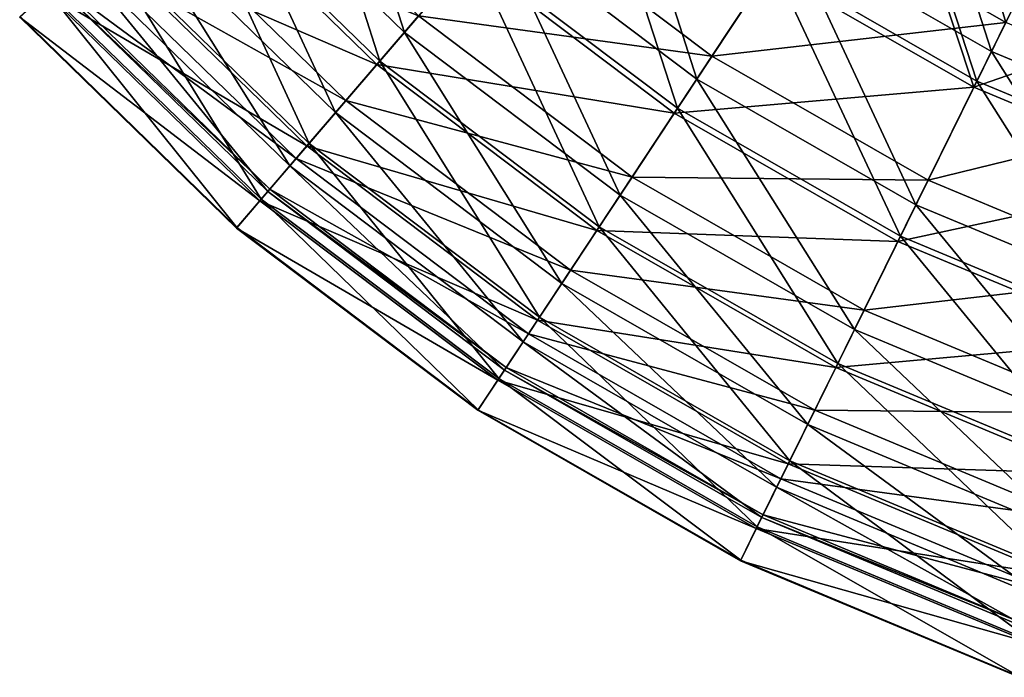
# Model space of a CAD drawing. Header units: millimetres. Extents: x 0 to 178, y -223 to 0.
# Tile 1 of 217: x 23 to 60, y -219 to -194. Entities that reach past the tile are written whole.
import ezdxf

# ---------------------------------------------------------------- set-up
doc = ezdxf.new("R2010")
doc.units = ezdxf.units.MM
doc.header["$LTSCALE"] = 25.4
doc.layers.get('0').update_dxf_attribs({"true_color": 0xff5454})

# ---------------------------------------------------------------- blocks, each defined once
blk = doc.blocks.new('VETRO-I-9132.STL#1')
at = {"color": 35, "true_color": 0x816c61}
mesh = blk.add_polyface(dxfattribs=at)
corners = [(74.676, 45.547, -366.778), (71.548, 56.049, -374.68), (67.377, 49.734, -366.778), (78.022, 52.335, -374.68)]
mesh.append_faces([[corners[k] for k in face] for face in [(0, 1, 2), (1, 0, 3)]], dxfattribs={"vtx0": -1, "color": 35})
mesh = blk.add_polyface(dxfattribs=at)
corners = [(49.046, 55.617, -264.609), (52.391, 45.17, -274.257), (45.221, 52.153, -274.257), (55.752, 49.086, -264.609)]
mesh.append_faces([[corners[k] for k in face] for face in [(0, 1, 2), (1, 0, 3)]], dxfattribs={"vtx0": -1, "color": 35})
mesh = blk.add_polyface(dxfattribs=at)
corners = [(51.481, 44.11, -348.105), (48.082, 54.743, -357.793), (54.905, 48.098, -357.793), (44.185, 51.216, -348.105)]
mesh.append_faces([[corners[k] for k in face] for face in [(0, 1, 2), (1, 0, 3)]], dxfattribs={"vtx0": -1, "color": 35})
mesh = blk.add_polyface(dxfattribs=at)
corners = [(56.414, 49.856, -357.99), (67.377, 49.734, -366.778), (60.66, 54.803, -366.778), (63.784, 44.294, -357.99)]
mesh.append_faces([[corners[k] for k in face] for face in [(0, 1, 2), (1, 0, 3)]], dxfattribs={"vtx0": -1, "color": 35})
mesh = blk.add_polyface(dxfattribs=at)
corners = [(70.786, 54.897, -247.617), (74.142, 44.464, -255.681), (66.711, 48.726, -255.681), (77.411, 51.096, -247.617)]
mesh.append_faces([[corners[k] for k in face] for face in [(0, 1, 2), (1, 0, 3)]], dxfattribs={"vtx0": -1, "color": 35})
mesh = blk.add_polyface(dxfattribs=at)
corners = [(54.766, 47.936, -263.582), (44.059, 51.102, -273.293), (51.371, 43.981, -273.293), (47.923, 54.6, -263.582)]
mesh.append_faces([[corners[k] for k in face] for face in [(0, 1, 2), (1, 0, 3)]], dxfattribs={"vtx0": -1, "color": 35})
mesh = blk.add_polyface(dxfattribs=at)
corners = [(59.873, 53.887, -255.681), (63.224, 43.447, -264.609), (55.752, 49.086, -264.609), (66.711, 48.726, -255.681)]
mesh.append_faces([[corners[k] for k in face] for face in [(0, 1, 2), (1, 0, 3)]], dxfattribs={"vtx0": -1, "color": 35})
mesh = blk.add_polyface(dxfattribs=at)
corners = [(73.491, 43.144, -254.588), (69.996, 53.7, -246.448), (65.9, 47.498, -254.588), (76.777, 49.809, -246.448)]
mesh.append_faces([[corners[k] for k in face] for face in [(0, 1, 2), (1, 0, 3)]], dxfattribs={"vtx0": -1, "color": 35})
mesh = blk.add_polyface(dxfattribs=at)
corners = [(70.156, 53.943, -374.863), (73.603, 43.372, -366.758), (66.04, 47.711, -366.758), (76.906, 50.071, -374.863)]
mesh.append_faces([[corners[k] for k in face] for face in [(0, 1, 2), (1, 0, 3)]], dxfattribs={"vtx0": -1, "color": 35})
mesh = blk.add_polyface(dxfattribs=at)
corners = [(62.507, 42.361, -357.793), (59.081, 52.963, -366.758), (66.04, 47.711, -366.758), (54.905, 48.098, -357.793)]
mesh.append_faces([[corners[k] for k in face] for face in [(0, 1, 2), (1, 0, 3)]], dxfattribs={"vtx0": -1, "color": 35})
mesh = blk.add_polyface(dxfattribs=at)
corners = [(42.755, 49.921, -338.325), (52.917, 45.782, -348.456), (45.819, 52.695, -348.456), (50.225, 42.646, -338.325)]
mesh.append_faces([[corners[k] for k in face] for face in [(0, 1, 2), (1, 0, 3)]], dxfattribs={"vtx0": -1, "color": 35})
mesh = blk.add_polyface(dxfattribs=at)
corners = [(65.9, 47.498, -254.588), (54.766, 47.936, -263.582), (62.389, 42.182, -263.582), (58.915, 52.77, -254.588)]
mesh.append_faces([[corners[k] for k in face] for face in [(0, 1, 2), (1, 0, 3)]], dxfattribs={"vtx0": -1, "color": 35})
mesh = blk.add_polyface(dxfattribs=at)
corners = [(45.221, 52.153, -274.257), (49.843, 42.202, -284.476), (42.321, 49.528, -284.476), (52.391, 45.17, -274.257)]
mesh.append_faces([[corners[k] for k in face] for face in [(0, 1, 2), (1, 0, 3)]], dxfattribs={"vtx0": -1, "color": 35})
mesh = blk.add_polyface(dxfattribs=at)
corners = [(51.371, 43.981, -273.293), (41.113, 48.434, -283.574), (48.782, 40.966, -283.574), (44.059, 51.102, -273.293)]
mesh.append_faces([[corners[k] for k in face] for face in [(0, 1, 2), (1, 0, 3)]], dxfattribs={"vtx0": -1, "color": 35})
mesh = blk.add_polyface(dxfattribs=at)
corners = [(48.863, 41.059, -337.843), (44.185, 51.216, -348.105), (51.481, 44.11, -348.105), (41.205, 48.517, -337.843)]
mesh.append_faces([[corners[k] for k in face] for face in [(0, 1, 2), (1, 0, 3)]], dxfattribs={"vtx0": -1, "color": 35})
mesh = blk.add_polyface(dxfattribs=at)
corners = [(77.411, 51.096, -247.617), (82.048, 41.166, -255.681), (74.142, 44.464, -255.681), (84.46, 48.156, -247.617)]
mesh.append_faces([[corners[k] for k in face] for face in [(0, 1, 2), (1, 0, 3)]], dxfattribs={"vtx0": -1, "color": 35})
mesh = blk.add_polyface(dxfattribs=at)
corners = [(81.651, 40.015, -366.758), (76.906, 50.071, -374.863), (84.087, 47.075, -374.863), (73.603, 43.372, -366.758)]
mesh.append_faces([[corners[k] for k in face] for face in [(0, 1, 2), (1, 0, 3)]], dxfattribs={"vtx0": -1, "color": 35})
mesh = blk.add_polyface(dxfattribs=at)
corners = [(40.655, 48.02, -327.756), (50.225, 42.646, -338.325), (42.755, 49.921, -338.325), (48.38, 40.497, -327.756)]
mesh.append_faces([[corners[k] for k in face] for face in [(0, 1, 2), (1, 0, 3)]], dxfattribs={"vtx0": -1, "color": 35})
mesh = blk.add_polyface(dxfattribs=at)
corners = [(52.917, 45.782, -348.456), (63.784, 44.294, -357.99), (56.414, 49.856, -357.99), (60.825, 39.814, -348.456)]
mesh.append_faces([[corners[k] for k in face] for face in [(0, 1, 2), (1, 0, 3)]], dxfattribs={"vtx0": -1, "color": 35})
mesh = blk.add_polyface(dxfattribs=at)
corners = [(63.784, 44.294, -357.99), (74.676, 45.547, -366.778), (67.377, 49.734, -366.778), (71.793, 39.699, -357.99)]
mesh.append_faces([[corners[k] for k in face] for face in [(0, 1, 2), (1, 0, 3)]], dxfattribs={"vtx0": -1, "color": 35})
mesh = blk.add_polyface(dxfattribs=at)
corners = [(83.992, 46.8, -246.448), (73.491, 43.144, -254.588), (81.568, 39.775, -254.588), (76.777, 49.809, -246.448)]
mesh.append_faces([[corners[k] for k in face] for face in [(0, 1, 2), (1, 0, 3)]], dxfattribs={"vtx0": -1, "color": 35})
mesh = blk.add_polyface(dxfattribs=at)
corners = [(42.321, 49.528, -284.476), (48.149, 40.227, -295.104), (40.392, 47.781, -295.104), (49.843, 42.202, -284.476)]
mesh.append_faces([[corners[k] for k in face] for face in [(0, 1, 2), (1, 0, 3)]], dxfattribs={"vtx0": -1, "color": 35})
mesh = blk.add_polyface(dxfattribs=at)
corners = [(55.752, 49.086, -264.609), (60.38, 39.141, -274.257), (52.391, 45.17, -274.257), (63.224, 43.447, -264.609)]
mesh.append_faces([[corners[k] for k in face] for face in [(0, 1, 2), (1, 0, 3)]], dxfattribs={"vtx0": -1, "color": 35})
mesh = blk.add_polyface(dxfattribs=at)
corners = [(47.089, 38.993, -327.163), (41.205, 48.517, -337.843), (48.863, 41.059, -337.843), (39.186, 46.689, -327.163)]
mesh.append_faces([[corners[k] for k in face] for face in [(0, 1, 2), (1, 0, 3)]], dxfattribs={"vtx0": -1, "color": 35})
mesh = blk.add_polyface(dxfattribs=at)
corners = [(66.711, 48.726, -255.681), (71.344, 38.788, -264.609), (63.224, 43.447, -264.609), (74.142, 44.464, -255.681)]
mesh.append_faces([[corners[k] for k in face] for face in [(0, 1, 2), (1, 0, 3)]], dxfattribs={"vtx0": -1, "color": 35})
mesh = blk.add_polyface(dxfattribs=at)
corners = [(48.782, 40.966, -283.574), (39.13, 46.639, -294.266), (47.04, 38.936, -294.266), (41.113, 48.434, -283.574)]
mesh.append_faces([[corners[k] for k in face] for face in [(0, 1, 2), (1, 0, 3)]], dxfattribs={"vtx0": -1, "color": 35})
mesh = blk.add_polyface(dxfattribs=at)
corners = [(39.553, 47.021, -316.916), (48.38, 40.497, -327.756), (40.655, 48.02, -327.756), (47.411, 39.368, -316.916)]
mesh.append_faces([[corners[k] for k in face] for face in [(0, 1, 2), (1, 0, 3)]], dxfattribs={"vtx0": -1, "color": 35})
mesh = blk.add_polyface(dxfattribs=at)
corners = [(62.389, 42.182, -263.582), (51.371, 43.981, -273.293), (59.517, 37.833, -273.293), (54.766, 47.936, -263.582)]
mesh.append_faces([[corners[k] for k in face] for face in [(0, 1, 2), (1, 0, 3)]], dxfattribs={"vtx0": -1, "color": 35})
mesh = blk.add_polyface(dxfattribs=at)
corners = [(59.61, 37.975, -348.105), (54.905, 48.098, -357.793), (62.507, 42.361, -357.793), (51.481, 44.11, -348.105)]
mesh.append_faces([[corners[k] for k in face] for face in [(0, 1, 2), (1, 0, 3)]], dxfattribs={"vtx0": -1, "color": 35})
mesh = blk.add_polyface(dxfattribs=at)
corners = [(40.392, 47.781, -295.104), (47.333, 39.278, -305.974), (39.464, 46.941, -305.974), (48.149, 40.227, -295.104)]
mesh.append_faces([[corners[k] for k in face] for face in [(0, 1, 2), (1, 0, 3)]], dxfattribs={"vtx0": -1, "color": 35})
mesh = blk.add_polyface(dxfattribs=at)
corners = [(73.491, 43.144, -254.588), (62.389, 42.182, -263.582), (70.674, 37.43, -263.582), (65.9, 47.498, -254.588)]
mesh.append_faces([[corners[k] for k in face] for face in [(0, 1, 2), (1, 0, 3)]], dxfattribs={"vtx0": -1, "color": 35})
mesh = blk.add_polyface(dxfattribs=at)
corners = [(70.769, 37.621, -357.793), (66.04, 47.711, -366.758), (73.603, 43.372, -366.758), (62.507, 42.361, -357.793)]
mesh.append_faces([[corners[k] for k in face] for face in [(0, 1, 2), (1, 0, 3)]], dxfattribs={"vtx0": -1, "color": 35})
mesh = blk.add_polyface(dxfattribs=at)
corners = [(46.187, 37.942, -316.228), (39.186, 46.689, -327.163), (47.089, 38.993, -327.163), (38.159, 45.76, -316.228)]
mesh.append_faces([[corners[k] for k in face] for face in [(0, 1, 2), (1, 0, 3)]], dxfattribs={"vtx0": -1, "color": 35})
mesh = blk.add_polyface(dxfattribs=at)
corners = [(39.464, 46.941, -305.974), (47.411, 39.368, -316.916), (39.553, 47.021, -316.916), (47.333, 39.278, -305.974)]
mesh.append_faces([[corners[k] for k in face] for face in [(0, 1, 2), (1, 0, 3)]], dxfattribs={"vtx0": -1, "color": 35})
mesh = blk.add_polyface(dxfattribs=at)
corners = [(47.04, 38.936, -294.266), (38.141, 45.743, -305.207), (46.17, 37.923, -305.207), (39.13, 46.639, -294.266)]
mesh.append_faces([[corners[k] for k in face] for face in [(0, 1, 2), (1, 0, 3)]], dxfattribs={"vtx0": -1, "color": 35})
mesh = blk.add_polyface(dxfattribs=at)
corners = [(46.17, 37.923, -305.207), (38.159, 45.76, -316.228), (46.187, 37.942, -316.228), (38.141, 45.743, -305.207)]
mesh.append_faces([[corners[k] for k in face] for face in [(0, 1, 2), (1, 0, 3)]], dxfattribs={"vtx0": -1, "color": 35})
mesh = blk.add_polyface(dxfattribs=at)
corners = [(50.225, 42.646, -338.325), (60.825, 39.814, -348.456), (52.917, 45.782, -348.456), (58.547, 36.365, -338.325)]
mesh.append_faces([[corners[k] for k in face] for face in [(0, 1, 2), (1, 0, 3)]], dxfattribs={"vtx0": -1, "color": 35})
mesh = blk.add_polyface(dxfattribs=at)
corners = [(71.793, 39.699, -357.99), (82.442, 42.307, -366.778), (74.676, 45.547, -366.778), (80.315, 36.144, -357.99)]
mesh.append_faces([[corners[k] for k in face] for face in [(0, 1, 2), (1, 0, 3)]], dxfattribs={"vtx0": -1, "color": 35})
mesh = blk.add_polyface(dxfattribs=at)
corners = [(52.391, 45.17, -274.257), (58.225, 35.876, -284.476), (49.843, 42.202, -284.476), (60.38, 39.141, -274.257)]
mesh.append_faces([[corners[k] for k in face] for face in [(0, 1, 2), (1, 0, 3)]], dxfattribs={"vtx0": -1, "color": 35})
mesh = blk.add_polyface(dxfattribs=at)
corners = [(60.825, 39.814, -348.456), (71.793, 39.699, -357.99), (63.784, 44.294, -357.99), (69.419, 34.884, -348.456)]
mesh.append_faces([[corners[k] for k in face] for face in [(0, 1, 2), (1, 0, 3)]], dxfattribs={"vtx0": -1, "color": 35})
mesh = blk.add_polyface(dxfattribs=at)
corners = [(74.142, 44.464, -255.681), (79.983, 35.185, -264.609), (71.344, 38.788, -264.609), (82.048, 41.166, -255.681)]
mesh.append_faces([[corners[k] for k in face] for face in [(0, 1, 2), (1, 0, 3)]], dxfattribs={"vtx0": -1, "color": 35})
mesh = blk.add_polyface(dxfattribs=at)
corners = [(59.517, 37.833, -273.293), (48.782, 40.966, -283.574), (57.327, 34.517, -283.574), (51.371, 43.981, -273.293)]
mesh.append_faces([[corners[k] for k in face] for face in [(0, 1, 2), (1, 0, 3)]], dxfattribs={"vtx0": -1, "color": 35})
mesh = blk.add_polyface(dxfattribs=at)
corners = [(57.395, 34.62, -337.843), (51.481, 44.11, -348.105), (59.61, 37.975, -348.105), (48.863, 41.059, -337.843)]
mesh.append_faces([[corners[k] for k in face] for face in [(0, 1, 2), (1, 0, 3)]], dxfattribs={"vtx0": -1, "color": 35})
mesh = blk.add_polyface(dxfattribs=at)
corners = [(63.224, 43.447, -264.609), (69.062, 34.16, -274.257), (60.38, 39.141, -274.257), (71.344, 38.788, -264.609)]
mesh.append_faces([[corners[k] for k in face] for face in [(0, 1, 2), (1, 0, 3)]], dxfattribs={"vtx0": -1, "color": 35})
mesh = blk.add_polyface(dxfattribs=at)
corners = [(81.568, 39.775, -254.588), (70.674, 37.43, -263.582), (79.489, 33.753, -263.582), (73.491, 43.144, -254.588)]
mesh.append_faces([[corners[k] for k in face] for face in [(0, 1, 2), (1, 0, 3)]], dxfattribs={"vtx0": -1, "color": 35})
mesh = blk.add_polyface(dxfattribs=at)
corners = [(79.559, 33.955, -357.793), (73.603, 43.372, -366.758), (81.651, 40.015, -366.758), (70.769, 37.621, -357.793)]
mesh.append_faces([[corners[k] for k in face] for face in [(0, 1, 2), (1, 0, 3)]], dxfattribs={"vtx0": -1, "color": 35})
mesh = blk.add_polyface(dxfattribs=at)
corners = [(48.38, 40.497, -327.756), (58.547, 36.365, -338.325), (50.225, 42.646, -338.325), (56.986, 34.001, -327.756)]
mesh.append_faces([[corners[k] for k in face] for face in [(0, 1, 2), (1, 0, 3)]], dxfattribs={"vtx0": -1, "color": 35})
mesh = blk.add_polyface(dxfattribs=at)
corners = [(68.444, 32.907, -348.105), (62.507, 42.361, -357.793), (70.769, 37.621, -357.793), (59.61, 37.975, -348.105)]
mesh.append_faces([[corners[k] for k in face] for face in [(0, 1, 2), (1, 0, 3)]], dxfattribs={"vtx0": -1, "color": 35})
mesh = blk.add_polyface(dxfattribs=at)
corners = [(49.843, 42.202, -284.476), (56.791, 33.705, -295.104), (48.149, 40.227, -295.104), (58.225, 35.876, -284.476)]
mesh.append_faces([[corners[k] for k in face] for face in [(0, 1, 2), (1, 0, 3)]], dxfattribs={"vtx0": -1, "color": 35})
mesh = blk.add_polyface(dxfattribs=at)
corners = [(70.674, 37.43, -263.582), (59.517, 37.833, -273.293), (68.369, 32.755, -273.293), (62.389, 42.182, -263.582)]
mesh.append_faces([[corners[k] for k in face] for face in [(0, 1, 2), (1, 0, 3)]], dxfattribs={"vtx0": -1, "color": 35})
mesh = blk.add_polyface(dxfattribs=at)
corners = [(57.327, 34.517, -283.574), (47.04, 38.936, -294.266), (55.853, 32.285, -294.266), (48.782, 40.966, -283.574)]
mesh.append_faces([[corners[k] for k in face] for face in [(0, 1, 2), (1, 0, 3)]], dxfattribs={"vtx0": -1, "color": 35})
mesh = blk.add_polyface(dxfattribs=at)
corners = [(55.894, 32.347, -327.163), (48.863, 41.059, -337.843), (57.395, 34.62, -337.843), (47.089, 38.993, -327.163)]
mesh.append_faces([[corners[k] for k in face] for face in [(0, 1, 2), (1, 0, 3)]], dxfattribs={"vtx0": -1, "color": 35})
mesh = blk.add_polyface(dxfattribs=at)
corners = [(47.411, 39.368, -316.916), (56.986, 34.001, -327.756), (48.38, 40.497, -327.756), (56.166, 32.76, -316.916)]
mesh.append_faces([[corners[k] for k in face] for face in [(0, 1, 2), (1, 0, 3)]], dxfattribs={"vtx0": -1, "color": 35})
mesh = blk.add_polyface(dxfattribs=at)
corners = [(48.149, 40.227, -295.104), (56.101, 32.661, -305.974), (47.333, 39.278, -305.974), (56.791, 33.705, -295.104)]
mesh.append_faces([[corners[k] for k in face] for face in [(0, 1, 2), (1, 0, 3)]], dxfattribs={"vtx0": -1, "color": 35})
mesh = blk.add_polyface(dxfattribs=at)
corners = [(58.547, 36.365, -338.325), (69.419, 34.884, -348.456), (60.825, 39.814, -348.456), (67.591, 31.177, -338.325)]
mesh.append_faces([[corners[k] for k in face] for face in [(0, 1, 2), (1, 0, 3)]], dxfattribs={"vtx0": -1, "color": 35})
mesh = blk.add_polyface(dxfattribs=at)
corners = [(69.419, 34.884, -348.456), (80.315, 36.144, -357.99), (71.793, 39.699, -357.99), (78.563, 31.069, -348.456)]
mesh.append_faces([[corners[k] for k in face] for face in [(0, 1, 2), (1, 0, 3)]], dxfattribs={"vtx0": -1, "color": 35})
mesh = blk.add_polyface(dxfattribs=at)
corners = [(47.333, 39.278, -305.974), (56.166, 32.76, -316.916), (47.411, 39.368, -316.916), (56.101, 32.661, -305.974)]
mesh.append_faces([[corners[k] for k in face] for face in [(0, 1, 2), (1, 0, 3)]], dxfattribs={"vtx0": -1, "color": 35})
mesh = blk.add_polyface(dxfattribs=at)
corners = [(60.38, 39.141, -274.257), (67.333, 30.651, -284.476), (58.225, 35.876, -284.476), (69.062, 34.16, -274.257)]
mesh.append_faces([[corners[k] for k in face] for face in [(0, 1, 2), (1, 0, 3)]], dxfattribs={"vtx0": -1, "color": 35})
mesh = blk.add_polyface(dxfattribs=at)
corners = [(55.853, 32.285, -294.266), (46.17, 37.923, -305.207), (55.117, 31.171, -305.207), (47.04, 38.936, -294.266)]
mesh.append_faces([[corners[k] for k in face] for face in [(0, 1, 2), (1, 0, 3)]], dxfattribs={"vtx0": -1, "color": 35})
mesh = blk.add_polyface(dxfattribs=at)
corners = [(55.131, 31.192, -316.228), (47.089, 38.993, -327.163), (55.894, 32.347, -327.163), (46.187, 37.942, -316.228)]
mesh.append_faces([[corners[k] for k in face] for face in [(0, 1, 2), (1, 0, 3)]], dxfattribs={"vtx0": -1, "color": 35})
mesh = blk.add_polyface(dxfattribs=at)
corners = [(71.344, 38.788, -264.609), (78.3, 30.307, -274.257), (69.062, 34.16, -274.257), (79.983, 35.185, -264.609)]
mesh.append_faces([[corners[k] for k in face] for face in [(0, 1, 2), (1, 0, 3)]], dxfattribs={"vtx0": -1, "color": 35})
mesh = blk.add_polyface(dxfattribs=at)
corners = [(55.117, 31.171, -305.207), (46.187, 37.942, -316.228), (55.131, 31.192, -316.228), (46.17, 37.923, -305.207)]
mesh.append_faces([[corners[k] for k in face] for face in [(0, 1, 2), (1, 0, 3)]], dxfattribs={"vtx0": -1, "color": 35})
mesh = blk.add_polyface(dxfattribs=at)
corners = [(66.667, 29.301, -337.843), (59.61, 37.975, -348.105), (68.444, 32.907, -348.105), (57.395, 34.62, -337.843)]
mesh.append_faces([[corners[k] for k in face] for face in [(0, 1, 2), (1, 0, 3)]], dxfattribs={"vtx0": -1, "color": 35})
mesh = blk.add_polyface(dxfattribs=at)
corners = [(68.369, 32.755, -273.293), (57.327, 34.517, -283.574), (66.612, 29.19, -283.574), (59.517, 37.833, -273.293)]
mesh.append_faces([[corners[k] for k in face] for face in [(0, 1, 2), (1, 0, 3)]], dxfattribs={"vtx0": -1, "color": 35})
mesh = blk.add_polyface(dxfattribs=at)
corners = [(77.844, 28.986, -348.105), (70.769, 37.621, -357.793), (79.559, 33.955, -357.793), (68.444, 32.907, -348.105)]
mesh.append_faces([[corners[k] for k in face] for face in [(0, 1, 2), (1, 0, 3)]], dxfattribs={"vtx0": -1, "color": 35})
mesh = blk.add_polyface(dxfattribs=at)
corners = [(79.489, 33.753, -263.582), (68.369, 32.755, -273.293), (77.788, 28.826, -273.293), (70.674, 37.43, -263.582)]
mesh.append_faces([[corners[k] for k in face] for face in [(0, 1, 2), (1, 0, 3)]], dxfattribs={"vtx0": -1, "color": 35})
mesh = blk.add_polyface(dxfattribs=at)
corners = [(56.986, 34.001, -327.756), (67.591, 31.177, -338.325), (58.547, 36.365, -338.325), (66.339, 28.636, -327.756)]
mesh.append_faces([[corners[k] for k in face] for face in [(0, 1, 2), (1, 0, 3)]], dxfattribs={"vtx0": -1, "color": 35})
mesh = blk.add_polyface(dxfattribs=at)
corners = [(58.225, 35.876, -284.476), (66.182, 28.318, -295.104), (56.791, 33.705, -295.104), (67.333, 30.651, -284.476)]
mesh.append_faces([[corners[k] for k in face] for face in [(0, 1, 2), (1, 0, 3)]], dxfattribs={"vtx0": -1, "color": 35})
mesh = blk.add_polyface(dxfattribs=at)
corners = [(67.591, 31.177, -338.325), (78.563, 31.069, -348.456), (69.419, 34.884, -348.456), (77.214, 27.162, -338.325)]
mesh.append_faces([[corners[k] for k in face] for face in [(0, 1, 2), (1, 0, 3)]], dxfattribs={"vtx0": -1, "color": 35})
mesh = blk.add_polyface(dxfattribs=at)
corners = [(66.612, 29.19, -283.574), (55.853, 32.285, -294.266), (65.429, 26.791, -294.266), (57.327, 34.517, -283.574)]
mesh.append_faces([[corners[k] for k in face] for face in [(0, 1, 2), (1, 0, 3)]], dxfattribs={"vtx0": -1, "color": 35})
mesh = blk.add_polyface(dxfattribs=at)
corners = [(65.462, 26.858, -327.163), (57.395, 34.62, -337.843), (66.667, 29.301, -337.843), (55.894, 32.347, -327.163)]
mesh.append_faces([[corners[k] for k in face] for face in [(0, 1, 2), (1, 0, 3)]], dxfattribs={"vtx0": -1, "color": 35})
mesh = blk.add_polyface(dxfattribs=at)
corners = [(56.166, 32.76, -316.916), (66.339, 28.636, -327.756), (56.986, 34.001, -327.756), (65.681, 27.302, -316.916)]
mesh.append_faces([[corners[k] for k in face] for face in [(0, 1, 2), (1, 0, 3)]], dxfattribs={"vtx0": -1, "color": 35})
mesh = blk.add_polyface(dxfattribs=at)
corners = [(69.062, 34.16, -274.257), (77.023, 26.609, -284.476), (67.333, 30.651, -284.476), (78.3, 30.307, -274.257)]
mesh.append_faces([[corners[k] for k in face] for face in [(0, 1, 2), (1, 0, 3)]], dxfattribs={"vtx0": -1, "color": 35})
mesh = blk.add_polyface(dxfattribs=at)
corners = [(56.791, 33.705, -295.104), (65.629, 27.195, -305.974), (56.101, 32.661, -305.974), (66.182, 28.318, -295.104)]
mesh.append_faces([[corners[k] for k in face] for face in [(0, 1, 2), (1, 0, 3)]], dxfattribs={"vtx0": -1, "color": 35})
mesh = blk.add_polyface(dxfattribs=at)
corners = [(76.532, 25.186, -337.843), (68.444, 32.907, -348.105), (77.844, 28.986, -348.105), (66.667, 29.301, -337.843)]
mesh.append_faces([[corners[k] for k in face] for face in [(0, 1, 2), (1, 0, 3)]], dxfattribs={"vtx0": -1, "color": 35})
mesh = blk.add_polyface(dxfattribs=at)
corners = [(56.101, 32.661, -305.974), (65.681, 27.302, -316.916), (56.166, 32.76, -316.916), (65.629, 27.195, -305.974)]
mesh.append_faces([[corners[k] for k in face] for face in [(0, 1, 2), (1, 0, 3)]], dxfattribs={"vtx0": -1, "color": 35})
mesh = blk.add_polyface(dxfattribs=at)
corners = [(77.788, 28.826, -273.293), (66.612, 29.19, -283.574), (76.492, 25.069, -283.574), (68.369, 32.755, -273.293)]
mesh.append_faces([[corners[k] for k in face] for face in [(0, 1, 2), (1, 0, 3)]], dxfattribs={"vtx0": -1, "color": 35})
mesh = blk.add_polyface(dxfattribs=at)
corners = [(65.429, 26.791, -294.266), (55.117, 31.171, -305.207), (64.839, 25.593, -305.207), (55.853, 32.285, -294.266)]
mesh.append_faces([[corners[k] for k in face] for face in [(0, 1, 2), (1, 0, 3)]], dxfattribs={"vtx0": -1, "color": 35})
mesh = blk.add_polyface(dxfattribs=at)
corners = [(64.85, 25.616, -316.228), (55.894, 32.347, -327.163), (65.462, 26.858, -327.163), (55.131, 31.192, -316.228)]
mesh.append_faces([[corners[k] for k in face] for face in [(0, 1, 2), (1, 0, 3)]], dxfattribs={"vtx0": -1, "color": 35})
mesh = blk.add_polyface(dxfattribs=at)
corners = [(64.839, 25.593, -305.207), (55.131, 31.192, -316.228), (64.85, 25.616, -316.228), (55.117, 31.171, -305.207)]
mesh.append_faces([[corners[k] for k in face] for face in [(0, 1, 2), (1, 0, 3)]], dxfattribs={"vtx0": -1, "color": 35})
mesh = blk.add_polyface(dxfattribs=at)
corners = [(66.339, 28.636, -327.756), (77.214, 27.162, -338.325), (67.591, 31.177, -338.325), (76.29, 24.485, -327.756)]
mesh.append_faces([[corners[k] for k in face] for face in [(0, 1, 2), (1, 0, 3)]], dxfattribs={"vtx0": -1, "color": 35})
mesh = blk.add_polyface(dxfattribs=at)
corners = [(67.333, 30.651, -284.476), (76.174, 24.149, -295.104), (66.182, 28.318, -295.104), (77.023, 26.609, -284.476)]
mesh.append_faces([[corners[k] for k in face] for face in [(0, 1, 2), (1, 0, 3)]], dxfattribs={"vtx0": -1, "color": 35})
mesh = blk.add_polyface(dxfattribs=at)
corners = [(76.492, 25.069, -283.574), (65.429, 26.791, -294.266), (75.619, 22.541, -294.266), (66.612, 29.19, -283.574)]
mesh.append_faces([[corners[k] for k in face] for face in [(0, 1, 2), (1, 0, 3)]], dxfattribs={"vtx0": -1, "color": 35})
mesh = blk.add_polyface(dxfattribs=at)
corners = [(75.644, 22.611, -327.163), (66.667, 29.301, -337.843), (76.532, 25.186, -337.843), (65.462, 26.858, -327.163)]
mesh.append_faces([[corners[k] for k in face] for face in [(0, 1, 2), (1, 0, 3)]], dxfattribs={"vtx0": -1, "color": 35})
mesh = blk.add_polyface(dxfattribs=at)
corners = [(65.681, 27.302, -316.916), (76.29, 24.485, -327.756), (66.339, 28.636, -327.756), (75.805, 23.079, -316.916)]
mesh.append_faces([[corners[k] for k in face] for face in [(0, 1, 2), (1, 0, 3)]], dxfattribs={"vtx0": -1, "color": 35})
mesh = blk.add_polyface(dxfattribs=at)
corners = [(66.182, 28.318, -295.104), (75.766, 22.966, -305.974), (65.629, 27.195, -305.974), (76.174, 24.149, -295.104)]
mesh.append_faces([[corners[k] for k in face] for face in [(0, 1, 2), (1, 0, 3)]], dxfattribs={"vtx0": -1, "color": 35})
mesh = blk.add_polyface(dxfattribs=at)
corners = [(65.629, 27.195, -305.974), (75.805, 23.079, -316.916), (65.681, 27.302, -316.916), (75.766, 22.966, -305.974)]
mesh.append_faces([[corners[k] for k in face] for face in [(0, 1, 2), (1, 0, 3)]], dxfattribs={"vtx0": -1, "color": 35})
mesh = blk.add_polyface(dxfattribs=at)
corners = [(75.619, 22.541, -294.266), (64.839, 25.593, -305.207), (75.184, 21.278, -305.207), (65.429, 26.791, -294.266)]
mesh.append_faces([[corners[k] for k in face] for face in [(0, 1, 2), (1, 0, 3)]], dxfattribs={"vtx0": -1, "color": 35})
mesh = blk.add_polyface(dxfattribs=at)
corners = [(75.192, 21.302, -316.228), (65.462, 26.858, -327.163), (75.644, 22.611, -327.163), (64.85, 25.616, -316.228)]
mesh.append_faces([[corners[k] for k in face] for face in [(0, 1, 2), (1, 0, 3)]], dxfattribs={"vtx0": -1, "color": 35})
mesh = blk.add_polyface(dxfattribs=at)
corners = [(75.184, 21.278, -305.207), (64.85, 25.616, -316.228), (75.192, 21.302, -316.228), (64.839, 25.593, -305.207)]
mesh.append_faces([[corners[k] for k in face] for face in [(0, 1, 2), (1, 0, 3)]], dxfattribs={"vtx0": -1, "color": 35})

msp = doc.modelspace()

# ---------------------------------------------------------------- block references
at = {"color": 0}
msp.add_blockref('VETRO-I-9132.STL#1', (-15.066, -239.983, 385.38), dxfattribs=at)

doc.saveas('drawing.dxf')
